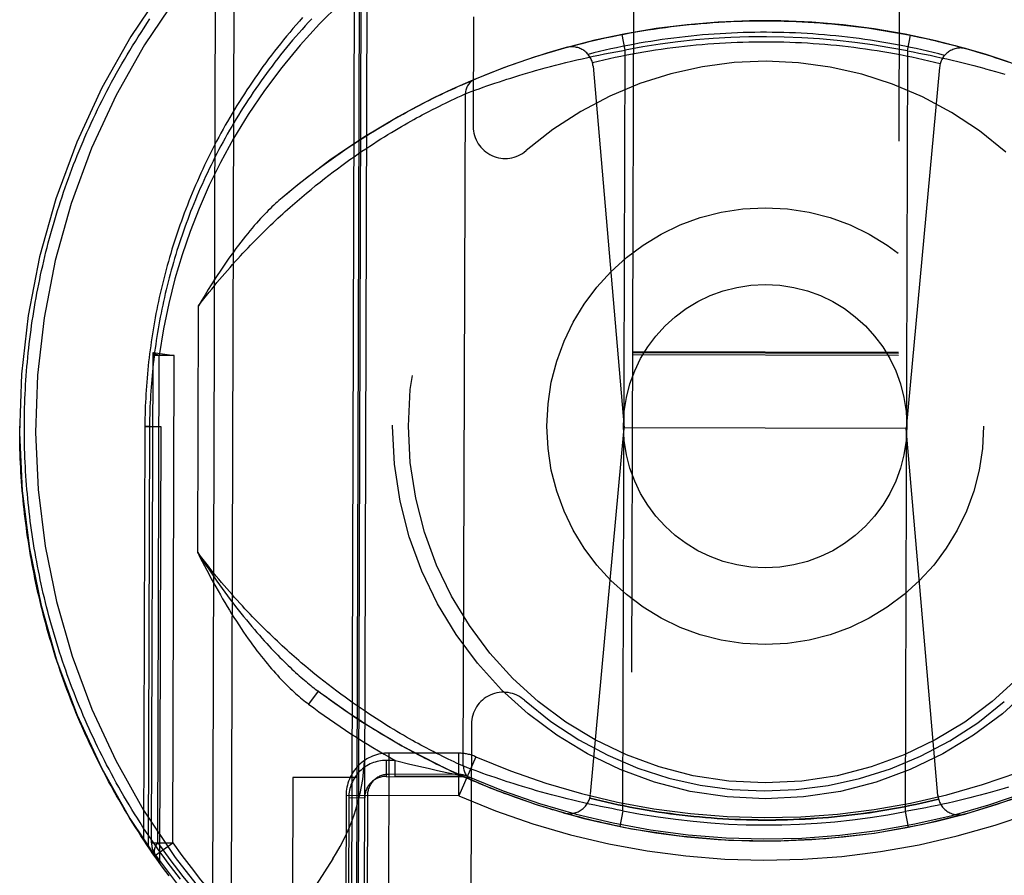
# Model space of a CAD drawing. Header units: inches. Extents: x 0 to 200, y 0 to 129.
# Tile 65 of 99: x 154.641 to 155.565, y 20.454 to 21.257. Entities that reach past the tile are written whole.
import ezdxf

# ---------------------------------------------------------------- set-up
doc = ezdxf.new("R2010")
doc.units = ezdxf.units.IN
doc.header["$LTSCALE"] = 11
doc.header["$MEASUREMENT"] = 0
doc.linetypes.add('HIDDEN', pattern=[0.2, 0.1, -0.1])
doc.layers.add('REAR_DOOR_ASSEMBLY', color=7, linetype='CONTINUOUS')

msp = doc.modelspace()

# ---------------------------------------------------------------- linework, layer by layer
at = {"layer": 'REAR_DOOR_ASSEMBLY', "color": 8, "linetype": 'HIDDEN'}
for p, q in [((155.29126, 45.94492), (155.21021, 18.94434)), ((155.46021, 18.94358), (155.54126, 45.94417)), ((154.84245, 21.35916), (154.83954, 20.39169)), ((154.82481, 21.33615), (154.82204, 20.41483)), ((154.95979, 21.30501), (154.95674, 20.28882)), ((154.95227, 20.26393), (154.95537, 21.29741)), ((154.96426, 20.29708), (154.96727, 21.30015)), ((154.96139, 21.29027), (154.95843, 20.30449)), ((155.06715, 21.26016), (155.06684, 21.15734)), ((155.20958, 21.22894), (155.20672, 21.24367)), ((155.47458, 21.22815), (155.47752, 21.24285)), ((155.47752, 21.24285), (155.48077, 21.2422)), ((155.48077, 21.2422), (155.48402, 21.24152)), ((155.48402, 21.24152), (155.48727, 21.24083)), ((155.48727, 21.24083), (155.49051, 21.24012)), ((155.49051, 21.24012), (155.49376, 21.2394)), ((155.49376, 21.2394), (155.49699, 21.23867)), ((155.49699, 21.23867), (155.50022, 21.23791)), ((155.50022, 21.23791), (155.50344, 21.23715)), ((155.50344, 21.23715), (155.50665, 21.23637)), ((155.50665, 21.23637), (155.50985, 21.23558)), ((155.50985, 21.23558), (155.51303, 21.23478)), ((155.19014, 21.22532), (155.19543, 21.22635)), ((155.19543, 21.22635), (155.20074, 21.22735)), ((155.20074, 21.22735), (155.20604, 21.22832)), ((155.20604, 21.22832), (155.20958, 21.22894)), ((155.20743, 20.51482), (155.20958, 21.22894)), ((155.47458, 21.22815), (155.47243, 20.51402)), ((155.47458, 21.22815), (155.47987, 21.22717)), ((155.47987, 21.22717), (155.48517, 21.22616)), ((155.51303, 21.23478), (155.51619, 21.23396)), ((155.51619, 21.23396), (155.51933, 21.23314)), ((155.51933, 21.23314), (155.52246, 21.2323)), ((155.52246, 21.2323), (155.52556, 21.23146)), ((155.52556, 21.23146), (155.52863, 21.23061)), ((155.52863, 21.23061), (155.53168, 21.22974)), ((155.53168, 21.22974), (155.5347, 21.22888)), ((155.5347, 21.22888), (155.53769, 21.22801)), ((155.53769, 21.22801), (155.54064, 21.22713)), ((155.54064, 21.22713), (155.54501, 21.22581)), ((155.14896, 21.21604), (155.15393, 21.21727)), ((155.15393, 21.21727), (155.15896, 21.21849)), ((155.15896, 21.21849), (155.16406, 21.21969)), ((155.16406, 21.21969), (155.1692, 21.22087)), ((155.1692, 21.22087), (155.17439, 21.22203)), ((155.17439, 21.22203), (155.17961, 21.22315)), ((155.17961, 21.22315), (155.18487, 21.22425)), ((155.18487, 21.22425), (155.19014, 21.22532)), ((155.48517, 21.22616), (155.49047, 21.22512)), ((155.49047, 21.22512), (155.49575, 21.22404)), ((155.49575, 21.22404), (155.50101, 21.22293)), ((155.50101, 21.22293), (155.50625, 21.22179)), ((155.50625, 21.22179), (155.51146, 21.22063)), ((155.51146, 21.22063), (155.51662, 21.21943)), ((155.51662, 21.21943), (155.52174, 21.21822)), ((155.52174, 21.21822), (155.52681, 21.21698)), ((155.54501, 21.22581), (155.54929, 21.22448)), ((155.54929, 21.22448), (155.55348, 21.22316)), ((155.55348, 21.22316), (155.55757, 21.22183)), ((155.55757, 21.22183), (155.56155, 21.22052)), ((155.56155, 21.22052), (155.56542, 21.21921)), ((155.56542, 21.21921), (155.56917, 21.21793)), ((155.11808, 21.20761), (155.12242, 21.20887)), ((155.12242, 21.20887), (155.12537, 21.20971)), ((155.12537, 21.20971), (155.1299, 21.21098)), ((155.1299, 21.21098), (155.13453, 21.21226)), ((155.13453, 21.21226), (155.13925, 21.21352)), ((155.13925, 21.21352), (155.14407, 21.21479)), ((155.14407, 21.21479), (155.14896, 21.21604)), ((155.17936, 21.21374), (155.2085, 20.87435)), ((155.50468, 21.21276), (155.4735, 20.87355)), ((155.52681, 21.21698), (155.53181, 21.21572)), ((155.53181, 21.21572), (155.53675, 21.21445)), ((155.53675, 21.21445), (155.54161, 21.21317)), ((155.54796, 21.21144), (155.55262, 21.21014)), ((155.55262, 21.21014), (155.55717, 21.20885)), ((155.55717, 21.20885), (155.56161, 21.20755)), ((155.0592, 21.19765), (155.06225, 21.19898)), ((155.06225, 21.19898), (155.06553, 21.20039)), ((155.06553, 21.20039), (155.06862, 21.20169)), ((155.08722, 21.19787), (155.09146, 21.19929)), ((155.09146, 21.19929), (155.09482, 21.20039)), ((155.09482, 21.20039), (155.09834, 21.20153)), ((155.09834, 21.20153), (155.10201, 21.2027)), ((155.10201, 21.2027), (155.10582, 21.2039)), ((155.10582, 21.2039), (155.10977, 21.20512)), ((155.10977, 21.20512), (155.11386, 21.20635)), ((155.11386, 21.20635), (155.11808, 21.20761)), ((155.56161, 21.20755), (155.56594, 21.20626)), ((155.04026, 21.18901), (155.04356, 21.19056)), ((155.04356, 21.19056), (155.04666, 21.192)), ((155.04666, 21.192), (155.04957, 21.19334)), ((155.04957, 21.19334), (155.05314, 21.19496)), ((155.05314, 21.19496), (155.05635, 21.19639)), ((155.05635, 21.19639), (155.0592, 21.19765)), ((155.06253, 21.18909), (155.06588, 21.19034)), ((155.06588, 21.19034), (155.0692, 21.19155)), ((155.0692, 21.19155), (155.07249, 21.19274)), ((155.07249, 21.19274), (155.07626, 21.19408)), ((155.07626, 21.19408), (155.07962, 21.19526)), ((155.07962, 21.19526), (155.08327, 21.19653)), ((155.08327, 21.19653), (155.08722, 21.19787)), ((155.01964, 21.17882), (155.02249, 21.18028)), ((155.02249, 21.18028), (155.02526, 21.18168)), ((155.02526, 21.18168), (155.02928, 21.18369)), ((155.02928, 21.18369), (155.03312, 21.18558)), ((155.03312, 21.18558), (155.03678, 21.18735)), ((155.03678, 21.18735), (155.04026, 21.18901)), ((155.04076, 21.17921), (155.04335, 21.18046)), ((155.04335, 21.18046), (155.04652, 21.18197)), ((155.04652, 21.18197), (155.04936, 21.18331)), ((155.04936, 21.18331), (155.05242, 21.18473)), ((155.05242, 21.18473), (155.05537, 21.18608)), ((155.05537, 21.18608), (155.05808, 21.1873)), ((155.05755, 20.5567), (155.05945, 21.18792)), ((155.05945, 21.18793), (155.05954, 21.18797)), ((155.05954, 21.18797), (155.06253, 21.18909)), ((155.00429, 21.17067), (155.0075, 21.17242)), ((155.0075, 21.17242), (155.01064, 21.1741)), ((155.01064, 21.1741), (155.01371, 21.17573)), ((155.01371, 21.17573), (155.01671, 21.1773)), ((155.01671, 21.1773), (155.01964, 21.17882)), ((155.02148, 21.16943), (155.02512, 21.17134)), ((155.02512, 21.17134), (155.0286, 21.17313)), ((155.0286, 21.17313), (155.0319, 21.17482)), ((155.0319, 21.17482), (155.03503, 21.17639)), ((155.03503, 21.17639), (155.03799, 21.17785)), ((155.03799, 21.17785), (155.04076, 21.17921)), ((154.98721, 21.16102), (154.99076, 21.16308)), ((154.99076, 21.16308), (154.99424, 21.16507)), ((154.99424, 21.16507), (154.99766, 21.167)), ((154.99766, 21.167), (155.00101, 21.16887)), ((155.00101, 21.16887), (155.00429, 21.17067)), ((155.00532, 21.16057), (155.00819, 21.16219)), ((155.00819, 21.16219), (155.01099, 21.16375)), ((155.01099, 21.16375), (155.01372, 21.16525)), ((155.01372, 21.16525), (155.01637, 21.16669)), ((155.01637, 21.16669), (155.01896, 21.16809)), ((155.01896, 21.16809), (155.02148, 21.16943)), ((154.97047, 21.15093), (154.97429, 21.1533)), ((154.97992, 21.15671), (154.9836, 21.1589)), ((154.9836, 21.1589), (154.98721, 21.16102)), ((154.99002, 21.15162), (154.99321, 21.15353)), ((154.99321, 21.15353), (154.99633, 21.15538)), ((154.99633, 21.15538), (154.9994, 21.15717)), ((154.9994, 21.15717), (155.00239, 21.1589)), ((155.00239, 21.1589), (155.00532, 21.16057)), ((154.95456, 21.14075), (154.95862, 21.14341)), ((154.95862, 21.14341), (154.96263, 21.14599)), ((154.96263, 21.14599), (154.96658, 21.1485)), ((154.96658, 21.1485), (154.97047, 21.15093)), ((154.97319, 21.14108), (154.97667, 21.14332)), ((154.97667, 21.14332), (154.9801, 21.14549)), ((154.9801, 21.14549), (154.98347, 21.1476)), ((154.98347, 21.1476), (154.98678, 21.14964)), ((154.98678, 21.14964), (154.99002, 21.15162)), ((154.94204, 21.13229), (154.94627, 21.13519)), ((154.94627, 21.13519), (154.95044, 21.13801)), ((154.95044, 21.13801), (154.95456, 21.14075)), ((154.95868, 21.13141), (154.96239, 21.13394)), ((154.96239, 21.13394), (154.96605, 21.13639)), ((154.96605, 21.13639), (154.96964, 21.13877)), ((154.96964, 21.13877), (154.97319, 21.14108)), ((154.92903, 21.12307), (154.93341, 21.12623)), ((154.93341, 21.12623), (154.93775, 21.1293)), ((154.93775, 21.1293), (154.94204, 21.13229)), ((154.94724, 21.12337), (154.95111, 21.12613)), ((154.95111, 21.12613), (154.95492, 21.12881)), ((154.95492, 21.12881), (154.95868, 21.13141)), ((154.91555, 21.11305), (154.92009, 21.11649)), ((154.92009, 21.11649), (154.92459, 21.11983)), ((154.92459, 21.11983), (154.92903, 21.12307)), ((154.93534, 21.1146), (154.93935, 21.1176)), ((154.93935, 21.1176), (154.94332, 21.12053)), ((154.94332, 21.12053), (154.94724, 21.12337)), ((154.90632, 21.10589), (154.91096, 21.10952)), ((154.91096, 21.10952), (154.91555, 21.11305)), ((154.92299, 21.10505), (154.92715, 21.10832)), ((154.92715, 21.10832), (154.93127, 21.1115)), ((154.93127, 21.1115), (154.93534, 21.1146)), ((154.89691, 21.09832), (154.90164, 21.10216)), ((154.90164, 21.10216), (154.90632, 21.10589)), ((154.91023, 21.09466), (154.91453, 21.09822)), ((154.91453, 21.09822), (154.91878, 21.10168)), ((154.91878, 21.10168), (154.92299, 21.10505)), ((154.90588, 21.09101), (154.91023, 21.09466)), ((154.80815, 20.75716), (154.80885, 20.98894)), ((154.76483, 20.48476), (154.7662, 20.94233)), ((154.7662, 20.94233), (154.76639, 20.945)), ((154.7862, 20.94228), (154.7662, 20.94234)), ((154.76639, 20.945), (154.7862, 20.94228)), ((154.77069, 20.48473), (154.77206, 20.94235)), ((154.78483, 20.48471), (154.7862, 20.94238)), ((155.21622, 20.94331), (155.21621, 20.94328)), ((155.21621, 20.94328), (155.46621, 20.94253)), ((155.21622, 20.94612), (155.46622, 20.94537)), ((155.21622, 20.94505), (155.46622, 20.9443)), ((155.21622, 20.94331), (155.46622, 20.94255)), ((155.46622, 20.94255), (155.46621, 20.94253)), ((154.7585, 20.87569), (154.75734, 20.4875)), ((154.7585, 20.87569), (154.7735, 20.87562)), ((154.7629, 20.87564), (154.7585, 20.87569)), ((154.7629, 20.87564), (154.76171, 20.48097)), ((154.7735, 20.87562), (154.77227, 20.46584)), ((155.17688, 20.53026), (155.2085, 20.87435)), ((155.4735, 20.87355), (155.2085, 20.87435)), ((155.47351, 20.87358), (155.20851, 20.87437)), ((155.50306, 20.52928), (155.4735, 20.87355)), ((154.91396, 20.64659), (154.90967, 20.65018)), ((154.9182, 20.64311), (154.91396, 20.64659)), ((154.9224, 20.63973), (154.9182, 20.64311)), ((154.92655, 20.63643), (154.9224, 20.63973)), ((154.93065, 20.63324), (154.92655, 20.63643)), ((154.92126, 20.62696), (154.91224, 20.61497)), ((154.9347, 20.63013), (154.93065, 20.63324)), ((154.9387, 20.62711), (154.9347, 20.63013)), ((154.94265, 20.62417), (154.9387, 20.62711)), ((154.93241, 20.61875), (154.92799, 20.62196)), ((154.93678, 20.61562), (154.93241, 20.61875)), ((154.94654, 20.62132), (154.94265, 20.62417)), ((154.95039, 20.61855), (154.94654, 20.62132)), ((154.95418, 20.61586), (154.95039, 20.61855)), ((154.9411, 20.61258), (154.93678, 20.61562)), ((154.94535, 20.60963), (154.9411, 20.61258)), ((154.94955, 20.60677), (154.94535, 20.60963)), ((154.95792, 20.61325), (154.95418, 20.61586)), ((154.9616, 20.61071), (154.95792, 20.61325)), ((154.96523, 20.60825), (154.9616, 20.61071)), ((154.9688, 20.60587), (154.96523, 20.60825)), ((154.95369, 20.60399), (154.94955, 20.60677)), ((154.95778, 20.60129), (154.95369, 20.60399)), ((154.9618, 20.59867), (154.95778, 20.60129)), ((154.96576, 20.59612), (154.9618, 20.59867)), ((154.97232, 20.60355), (154.9688, 20.60587)), ((154.97577, 20.60131), (154.97232, 20.60355)), ((154.97917, 20.59913), (154.97577, 20.60131)), ((154.98251, 20.59702), (154.97917, 20.59913)), ((154.96966, 20.59365), (154.96576, 20.59612)), ((154.9735, 20.59126), (154.96966, 20.59365)), ((154.98579, 20.59498), (154.98251, 20.59702)), ((154.98901, 20.593), (154.98579, 20.59498)), ((154.99216, 20.59108), (154.98901, 20.593)), ((154.99526, 20.58923), (154.99216, 20.59108)), ((154.99829, 20.58744), (154.99526, 20.58923)), ((155.06516, 20.59616), (155.0644, 20.34348)), ((154.98282, 20.58559), (154.97914, 20.58781)), ((154.98644, 20.58345), (154.98282, 20.58559)), ((154.98999, 20.58137), (154.98644, 20.58345)), ((154.99347, 20.57936), (154.98999, 20.58137)), ((154.99688, 20.57741), (154.99347, 20.57936)), ((155.00125, 20.58571), (154.99829, 20.58744)), ((155.00415, 20.58404), (155.00125, 20.58571)), ((155.00698, 20.58242), (155.00415, 20.58404)), ((155.00975, 20.58086), (155.00698, 20.58242)), ((155.01245, 20.57936), (155.00975, 20.58086)), ((155.01508, 20.57791), (155.01245, 20.57936)), ((155.00023, 20.57553), (154.99688, 20.57741)), ((155.0035, 20.57371), (155.00023, 20.57553)), ((155.00671, 20.57195), (155.0035, 20.57371)), ((155.00984, 20.57025), (155.00671, 20.57195)), ((155.0129, 20.56861), (155.00984, 20.57025)), ((155.01763, 20.57652), (155.01508, 20.57791)), ((155.02012, 20.57518), (155.01763, 20.57652)), ((155.02254, 20.57389), (155.02012, 20.57518)), ((155.02602, 20.57206), (155.02254, 20.57389)), ((155.02934, 20.57034), (155.02602, 20.57206)), ((155.03248, 20.56873), (155.02934, 20.57034)), ((154.98507, 20.56205), (154.98502, 20.54705)), ((154.99363, 20.56203), (154.98507, 20.56205)), ((154.98758, 20.56904), (154.98676, 20.2955)), ((155.0534, 20.56884), (154.98758, 20.56904)), ((154.99358, 20.54703), (154.99363, 20.56203)), ((154.99363, 20.56203), (154.99637, 20.56136)), ((154.99637, 20.56136), (155.00615, 20.55902)), ((155.01588, 20.56703), (155.0129, 20.56861)), ((155.01879, 20.56551), (155.01588, 20.56703)), ((155.02163, 20.56404), (155.01879, 20.56551)), ((155.02438, 20.56263), (155.02163, 20.56404)), ((155.02837, 20.56062), (155.02438, 20.56263)), ((155.03546, 20.56723), (155.03248, 20.56873)), ((155.03825, 20.56584), (155.03546, 20.56723)), ((155.04087, 20.56455), (155.03825, 20.56584)), ((155.04331, 20.56337), (155.04087, 20.56455)), ((155.04626, 20.56195), (155.04331, 20.56337)), ((155.04889, 20.5607), (155.04626, 20.56195)), ((155.05117, 20.55963), (155.04889, 20.5607)), ((155.05328, 20.52884), (155.0534, 20.56884)), ((155.06932, 20.56549), (155.05328, 20.52884)), ((155.00615, 20.55902), (155.0158, 20.55675)), ((155.0158, 20.55675), (155.02469, 20.55471)), ((155.02469, 20.55471), (155.03332, 20.55276)), ((155.03218, 20.55872), (155.02837, 20.56062)), ((155.03581, 20.55695), (155.03218, 20.55872)), ((155.03332, 20.55276), (155.04211, 20.55082)), ((155.03925, 20.55529), (155.03581, 20.55695)), ((155.0425, 20.55374), (155.03925, 20.55529)), ((155.04932, 20.55055), (155.04653, 20.55184)), ((155.05395, 20.55834), (155.05117, 20.55963)), ((155.05644, 20.5572), (155.05395, 20.55834)), ((155.05754, 20.55671), (155.05644, 20.5572)), ((155.05755, 20.5567), (155.05754, 20.55671)), ((155.05757, 20.55671), (155.05756, 20.55672)), ((155.065, 20.55389), (155.06135, 20.55527)), ((155.06854, 20.55258), (155.065, 20.55389)), ((155.07201, 20.55131), (155.06854, 20.55258)), ((154.89751, 20.54617), (154.89706, 20.39617)), ((154.95751, 20.54599), (154.89751, 20.54617)), ((154.98502, 20.54705), (155.05752, 20.54683)), ((155.05334, 20.54884), (154.98752, 20.54904)), ((155.05098, 20.54686), (154.99358, 20.54703)), ((155.04211, 20.55082), (155.05459, 20.54815)), ((155.05274, 20.54899), (155.04932, 20.55055)), ((155.05752, 20.54684), (155.05098, 20.54686)), ((155.05579, 20.54762), (155.05274, 20.54899)), ((155.05909, 20.54615), (155.05579, 20.54762)), ((155.06227, 20.54475), (155.05909, 20.54615)), ((155.06518, 20.54349), (155.06227, 20.54475)), ((155.06664, 20.54287), (155.06518, 20.54349)), ((155.06665, 20.54286), (155.06664, 20.54287)), ((155.0668, 20.54282), (155.06667, 20.54288)), ((155.07596, 20.54988), (155.07201, 20.55131)), ((155.07946, 20.54864), (155.07596, 20.54988)), ((155.08326, 20.54731), (155.07946, 20.54864)), ((155.08734, 20.54591), (155.08326, 20.54731)), ((155.09172, 20.54443), (155.08734, 20.54591)), ((155.09518, 20.54328), (155.09172, 20.54443)), ((155.09879, 20.5421), (155.09518, 20.54328)), ((155.07302, 20.5402), (155.0698, 20.54155)), ((155.07617, 20.5389), (155.07302, 20.5402)), ((155.07928, 20.53763), (155.07617, 20.5389)), ((155.08282, 20.53621), (155.07928, 20.53763)), ((155.08597, 20.53496), (155.08282, 20.53621)), ((155.08939, 20.53363), (155.08597, 20.53496)), ((155.09309, 20.53221), (155.08939, 20.53363)), ((155.10128, 20.5413), (155.09879, 20.5421)), ((155.10513, 20.54007), (155.10128, 20.5413)), ((155.10912, 20.53882), (155.10513, 20.54007)), ((155.11325, 20.53755), (155.10912, 20.53882)), ((155.11749, 20.53627), (155.11325, 20.53755)), ((155.12186, 20.53498), (155.11749, 20.53627)), ((155.12635, 20.53369), (155.12186, 20.53498)), ((155.13093, 20.53239), (155.12635, 20.53369)), ((155.55664, 20.53325), (155.55211, 20.53198)), ((155.56105, 20.53452), (155.55664, 20.53325)), ((155.56535, 20.53578), (155.56105, 20.53452)), ((155.56952, 20.53702), (155.56535, 20.53578)), ((154.94746, 20.52916), (154.94684, 20.32182)), ((155.05323, 20.52884), (154.94746, 20.52916)), ((154.94996, 20.52716), (154.94934, 20.32161)), ((154.94996, 20.52716), (154.96496, 20.52711)), ((154.96746, 20.5291), (154.96684, 20.32177)), ((155.09603, 20.5311), (155.09309, 20.53221)), ((155.09912, 20.52995), (155.09603, 20.5311)), ((155.10234, 20.52876), (155.09912, 20.52995)), ((155.10571, 20.52755), (155.10234, 20.52876)), ((155.10921, 20.5263), (155.10571, 20.52755)), ((155.11284, 20.52504), (155.10921, 20.5263)), ((155.11659, 20.52375), (155.11284, 20.52504)), ((155.12046, 20.52244), (155.11659, 20.52375)), ((155.13562, 20.53109), (155.13093, 20.53239)), ((155.1404, 20.5298), (155.13562, 20.53109)), ((155.14526, 20.52851), (155.1404, 20.5298)), ((155.1502, 20.52724), (155.14526, 20.52851)), ((155.1552, 20.52599), (155.1502, 20.52724)), ((155.16027, 20.52475), (155.1552, 20.52599)), ((155.16539, 20.52353), (155.16027, 20.52475)), ((155.52305, 20.52447), (155.51795, 20.52327)), ((155.52808, 20.52569), (155.52305, 20.52447)), ((155.53305, 20.52693), (155.52808, 20.52569)), ((155.53794, 20.52818), (155.53305, 20.52693)), ((155.54276, 20.52944), (155.53794, 20.52818)), ((155.54748, 20.53071), (155.54276, 20.52944)), ((155.55211, 20.53198), (155.54748, 20.53071)), ((155.12444, 20.52113), (155.12046, 20.52244)), ((155.12853, 20.51981), (155.12444, 20.52113)), ((155.13272, 20.51848), (155.12853, 20.51981)), ((155.137, 20.51716), (155.13272, 20.51848)), ((155.14137, 20.51583), (155.137, 20.51716)), ((155.14432, 20.51496), (155.14137, 20.51583)), ((155.14731, 20.51409), (155.14432, 20.51496)), ((155.17055, 20.52234), (155.16539, 20.52353)), ((155.17576, 20.52117), (155.17055, 20.52234)), ((155.181, 20.52003), (155.17576, 20.52117)), ((155.18626, 20.51892), (155.181, 20.52003)), ((155.19154, 20.51785), (155.18626, 20.51892)), ((155.19684, 20.5168), (155.19154, 20.51785)), ((155.20214, 20.51579), (155.19684, 20.5168)), ((155.20743, 20.51482), (155.20214, 20.51579)), ((155.20743, 20.51482), (155.20449, 20.50011)), ((155.47597, 20.51465), (155.47243, 20.51402)), ((155.48127, 20.51561), (155.47597, 20.51465)), ((155.48658, 20.51661), (155.48127, 20.51561)), ((155.49187, 20.51765), (155.48658, 20.51661)), ((155.49714, 20.51872), (155.49187, 20.51765)), ((155.5024, 20.51981), (155.49714, 20.51872)), ((155.50762, 20.52094), (155.5024, 20.51981)), ((155.51281, 20.52209), (155.50762, 20.52094)), ((155.51795, 20.52327), (155.51281, 20.52209)), ((155.15033, 20.51322), (155.14731, 20.51409)), ((155.15338, 20.51236), (155.15033, 20.51322)), ((155.15645, 20.51151), (155.15338, 20.51236)), ((155.15955, 20.51066), (155.15645, 20.51151)), ((155.16268, 20.50983), (155.15955, 20.51066)), ((155.16582, 20.509), (155.16268, 20.50983)), ((155.16898, 20.50819), (155.16582, 20.509)), ((155.17216, 20.50738), (155.16898, 20.50819)), ((155.17536, 20.50659), (155.17216, 20.50738)), ((155.17857, 20.50581), (155.17536, 20.50659)), ((155.18179, 20.50505), (155.17857, 20.50581)), ((155.47243, 20.51402), (155.47529, 20.4993)), ((155.18502, 20.5043), (155.18179, 20.50505)), ((155.18825, 20.50356), (155.18502, 20.5043)), ((155.1915, 20.50284), (155.18825, 20.50356)), ((155.19474, 20.50213), (155.1915, 20.50284)), ((155.19799, 20.50144), (155.19474, 20.50213)), ((155.20124, 20.50077), (155.19799, 20.50144)), ((155.20449, 20.50011), (155.20124, 20.50077)), ((154.76483, 20.48477), (154.78483, 20.48471)), ((154.76847, 20.4732), (154.78483, 20.48471)), ((154.93502, 20.46967), (154.90543, 20.42385))]:
    msp.add_line(p, q, dxfattribs=at)
for points in [[(154.96139, 21.29027), (154.94153, 21.27235), (154.92253, 21.25346), (154.90436, 21.23357), (154.88711, 21.21274), (154.87074, 21.19087), (154.85555, 21.16846), (154.84186, 21.14606), (154.82955, 21.12349)], [(154.6454, 20.87603), (154.64542, 20.88032), (154.64548, 20.8846), (154.64556, 20.88889), (154.64566, 20.89318), (154.6458, 20.89747), (154.64596, 20.90176), (154.64614, 20.90605), (154.64636, 20.91034), (154.6466, 20.91463), (154.64687, 20.91893), (154.64717, 20.92322), (154.64749, 20.92752), (154.64784, 20.93182), (154.64822, 20.93611), (154.64862, 20.94041), (154.64905, 20.94471), (154.64951, 20.949), (154.65, 20.9533), (154.65052, 20.9576), (154.65106, 20.9619), (154.65163, 20.9662), (154.65223, 20.9705), (154.65286, 20.97481), (154.65351, 20.97911), (154.65419, 20.98341), (154.6549, 20.98772), (154.65564, 20.99202), (154.65641, 20.99633), (154.6572, 21.00063), (154.65803, 21.00494), (154.65888, 21.00925), (154.65977, 21.01356), (154.66068, 21.01787), (154.66162, 21.02218), (154.66259, 21.02649), (154.66359, 21.0308), (154.66462, 21.03511), (154.66567, 21.03942), (154.66676, 21.04374), (154.66788, 21.04805), (154.66903, 21.05237), (154.67021, 21.05668), (154.67142, 21.061), (154.67266, 21.06532), (154.67393, 21.06963), (154.67523, 21.07395), (154.67657, 21.07827), (154.67793, 21.08259), (154.67933, 21.08691), (154.68076, 21.09123), (154.68222, 21.09555), (154.68371, 21.09987), (154.68524, 21.10419), (154.68679, 21.1085), (154.68838, 21.11282), (154.69001, 21.11714), (154.69166, 21.12146), (154.69335, 21.12577), (154.69508, 21.13009), (154.69683, 21.1344), (154.69862, 21.13871), (154.70045, 21.14303), (154.7023, 21.14734), (154.7042, 21.15164), (154.70612, 21.15595), (154.70809, 21.16025), (154.71008, 21.16456), (154.71212, 21.16886), (154.71418, 21.17315), (154.71629, 21.17745), (154.71843, 21.18174), (154.7206, 21.18603), (154.72281, 21.19031), (154.72506, 21.1946), (154.72735, 21.19887), (154.72967, 21.20315), (154.73203, 21.20742), (154.73443, 21.21168), (154.73686, 21.21595), (154.73934, 21.2202), (154.74185, 21.22445), (154.7444, 21.2287), (154.74698, 21.23294), (154.74961, 21.23717), (154.75228, 21.2414), (154.75498, 21.24562), (154.75773, 21.24984), (154.76051, 21.25405), (154.76333, 21.25825)], [(154.90668, 21.25961), (154.90359, 21.25613), (154.90054, 21.25263), (154.89752, 21.24912), (154.89455, 21.2456), (154.89161, 21.24206), (154.88871, 21.23852), (154.88585, 21.23496), (154.88302, 21.2314), (154.88023, 21.22782), (154.87748, 21.22423), (154.87476, 21.22064), (154.87209, 21.21703), (154.86944, 21.21342), (154.86684, 21.2098), (154.86427, 21.20617), (154.86173, 21.20253), (154.85923, 21.19888), (154.85677, 21.19523), (154.85434, 21.19157), (154.85195, 21.1879), (154.84959, 21.18423), (154.84727, 21.18055), (154.84498, 21.17686), (154.84273, 21.17317), (154.84051, 21.16948), (154.83832, 21.16577), (154.83617, 21.16207), (154.83405, 21.15836), (154.83197, 21.15464), (154.82991, 21.15092), (154.8279, 21.1472), (154.82591, 21.14347), (154.82396, 21.13974), (154.82203, 21.136), (154.82015, 21.13226), (154.81829, 21.12852), (154.81646, 21.12478), (154.81467, 21.12103), (154.81291, 21.11728), (154.81118, 21.11353), (154.80948, 21.10977), (154.80781, 21.10601), (154.80617, 21.10226), (154.80456, 21.09849), (154.80299, 21.09473), (154.80144, 21.09097), (154.79992, 21.0872), (154.79843, 21.08343), (154.79698, 21.07966), (154.79555, 21.07589), (154.79415, 21.07212), (154.79278, 21.06835), (154.79144, 21.06458), (154.79013, 21.0608), (154.78884, 21.05703), (154.78759, 21.05326), (154.78636, 21.04948), (154.78517, 21.04571), (154.784, 21.04193), (154.78286, 21.03815), (154.78174, 21.03438), (154.78065, 21.0306), (154.7796, 21.02683), (154.77856, 21.02305), (154.77756, 21.01927), (154.77658, 21.0155), (154.77563, 21.01172), (154.77471, 21.00795), (154.77381, 21.00417), (154.77294, 21.00039), (154.7721, 20.99662), (154.77128, 20.99284), (154.77049, 20.98907), (154.76972, 20.98529), (154.76898, 20.98151), (154.76827, 20.97774), (154.76758, 20.97396), (154.76692, 20.97019), (154.76628, 20.96641), (154.76567, 20.96264), (154.76508, 20.95886), (154.76452, 20.95508), (154.76399, 20.95131), (154.76348, 20.94753), (154.76299, 20.94376), (154.76253, 20.93998), (154.7621, 20.93621), (154.76169, 20.93243), (154.7613, 20.92865), (154.76094, 20.92487), (154.76061, 20.9211), (154.7603, 20.91732), (154.76001, 20.91354), (154.75975, 20.90976), (154.75951, 20.90598), (154.7593, 20.9022), (154.75911, 20.89842), (154.75895, 20.89464), (154.75881, 20.89085), (154.7587, 20.88706), (154.75861, 20.88327), (154.75854, 20.87948), (154.7585, 20.87569)], [(154.9153, 21.25846), (154.91221, 21.25511), (154.90915, 21.25175), (154.90613, 21.24838), (154.90314, 21.24499), (154.90019, 21.24159), (154.89728, 21.23818), (154.89441, 21.23476), (154.89157, 21.23133), (154.88877, 21.22788), (154.886, 21.22443), (154.88327, 21.22096), (154.88057, 21.21749), (154.87792, 21.214), (154.87529, 21.21051), (154.8727, 21.20701), (154.87015, 21.2035), (154.86763, 21.19998), (154.86515, 21.19645), (154.8627, 21.19292), (154.86029, 21.18938), (154.85791, 21.18583), (154.85556, 21.18227), (154.85325, 21.17871), (154.85097, 21.17515), (154.84872, 21.17157), (154.84651, 21.16799), (154.84433, 21.16441), (154.84219, 21.16082), (154.84008, 21.15723), (154.838, 21.15363), (154.83595, 21.15002), (154.83393, 21.14642), (154.83195, 21.1428), (154.83, 21.13919), (154.82808, 21.13557), (154.82619, 21.13195), (154.82433, 21.12832), (154.82251, 21.12469), (154.82071, 21.12106), (154.81895, 21.11742), (154.81722, 21.11379), (154.81551, 21.11014), (154.81384, 21.1065), (154.8122, 21.10286), (154.81058, 21.09921), (154.809, 21.09556), (154.80744, 21.09191), (154.80592, 21.08826), (154.80442, 21.0846), (154.80296, 21.08095), (154.80152, 21.07729), (154.80011, 21.07363), (154.79873, 21.06997), (154.79738, 21.06631), (154.79605, 21.06265), (154.79476, 21.05899), (154.79349, 21.05532), (154.79225, 21.05166), (154.79103, 21.048), (154.78985, 21.04433), (154.78869, 21.04067), (154.78756, 21.037), (154.78646, 21.03334), (154.78538, 21.02967), (154.78433, 21.02601), (154.7833, 21.02234), (154.78231, 21.01868), (154.78133, 21.01501), (154.78039, 21.01135), (154.77947, 21.00768), (154.77858, 21.00402), (154.77771, 21.00035), (154.77687, 20.99669), (154.77605, 20.99302), (154.77526, 20.98936), (154.77449, 20.98569), (154.77375, 20.98203), (154.77304, 20.97836), (154.77235, 20.9747), (154.77168, 20.97103), (154.77104, 20.96737), (154.77043, 20.9637), (154.76983, 20.96004), (154.76927, 20.95637), (154.76873, 20.95271), (154.76821, 20.94904), (154.76771, 20.94538), (154.76724, 20.94171), (154.7668, 20.93805), (154.76638, 20.93438), (154.76598, 20.93072), (154.76561, 20.92705), (154.76526, 20.92338), (154.76494, 20.91972), (154.76463, 20.91605), (154.76436, 20.91238), (154.7641, 20.90871), (154.76387, 20.90505), (154.76367, 20.90138), (154.76349, 20.89771), (154.76333, 20.89404), (154.7632, 20.89037), (154.76308, 20.88668), (154.763, 20.883), (154.76294, 20.87932), (154.7629, 20.87564)], [(155.15412, 21.23131), (155.15952, 21.23277), (155.16494, 21.23419), (155.17036, 21.23557), (155.1758, 21.23691), (155.18124, 21.2382), (155.1867, 21.23945), (155.19216, 21.24065), (155.19764, 21.24181), (155.20312, 21.24293), (155.20862, 21.244), (155.21412, 21.24503), (155.21963, 21.24602), (155.22514, 21.24696), (155.23067, 21.24785), (155.2362, 21.24871), (155.24174, 21.24951), (155.24728, 21.25028), (155.25283, 21.251), (155.25839, 21.25167), (155.26395, 21.2523), (155.26951, 21.25289), (155.27508, 21.25343), (155.28066, 21.25393), (155.28624, 21.25438), (155.29182, 21.25479), (155.2974, 21.25515), (155.30299, 21.25547), (155.30858, 21.25574), (155.31417, 21.25597), (155.31977, 21.25616), (155.32536, 21.2563), (155.33096, 21.25639), (155.33655, 21.25644), (155.34215, 21.25645), (155.34775, 21.25641), (155.35334, 21.25633), (155.35894, 21.2562), (155.36453, 21.25602), (155.37012, 21.25581), (155.37572, 21.25554), (155.3813, 21.25524), (155.38689, 21.25488), (155.39247, 21.25449), (155.39805, 21.25404), (155.40363, 21.25356), (155.4092, 21.25303), (155.41476, 21.25245), (155.42033, 21.25183), (155.42588, 21.25117), (155.43144, 21.25046), (155.43698, 21.24971), (155.44252, 21.24891), (155.44805, 21.24807), (155.45358, 21.24718), (155.4591, 21.24625), (155.46461, 21.24528), (155.47011, 21.24426), (155.47561, 21.2432), (155.48109, 21.24209), (155.48657, 21.24095), (155.49204, 21.23975), (155.4975, 21.23851), (155.50295, 21.23723), (155.50838, 21.23591), (155.51381, 21.23454), (155.51923, 21.23313), (155.52463, 21.23168), (155.53002, 21.23018)], [(155.50942, 21.22395), (155.50412, 21.22531), (155.49881, 21.22663), (155.49349, 21.2279), (155.48817, 21.22912), (155.48283, 21.23031), (155.47749, 21.23145), (155.47214, 21.23254), (155.46678, 21.23359), (155.46141, 21.2346), (155.45603, 21.23557), (155.45065, 21.23649), (155.44527, 21.23737), (155.43987, 21.2382), (155.43447, 21.23899), (155.42907, 21.23973), (155.42366, 21.24043), (155.41825, 21.24109), (155.41283, 21.24171), (155.40741, 21.24227), (155.40198, 21.2428), (155.39655, 21.24328), (155.39111, 21.24372), (155.38568, 21.24411), (155.38024, 21.24446), (155.3748, 21.24476), (155.36935, 21.24502), (155.36391, 21.24524), (155.35846, 21.24541), (155.35302, 21.24554), (155.34757, 21.24562), (155.34212, 21.24566), (155.33667, 21.24565), (155.33122, 21.2456), (155.32577, 21.24551), (155.32033, 21.24537), (155.31488, 21.24518), (155.30943, 21.24496), (155.30399, 21.24469), (155.29855, 21.24437), (155.29311, 21.24401), (155.28768, 21.24361), (155.28224, 21.24316), (155.27681, 21.24267), (155.27139, 21.24213), (155.26596, 21.24155), (155.26055, 21.24092), (155.25513, 21.24026), (155.24972, 21.23954), (155.24432, 21.23879), (155.23892, 21.23799), (155.23353, 21.23714), (155.22814, 21.23625), (155.22276, 21.23532), (155.21739, 21.23434), (155.21202, 21.23332), (155.20667, 21.23226), (155.20132, 21.23115), (155.19597, 21.23), (155.19064, 21.2288), (155.18531, 21.22757), (155.18, 21.22628), (155.17469, 21.22496)], [(155.17871, 21.21741), (155.18406, 21.2187), (155.18941, 21.21994), (155.19478, 21.22113), (155.20016, 21.22229), (155.20554, 21.2234), (155.21094, 21.22446), (155.21634, 21.22548), (155.22175, 21.22646), (155.22717, 21.2274), (155.23259, 21.22829), (155.23802, 21.22914), (155.24346, 21.22994), (155.24891, 21.2307), (155.25436, 21.23141), (155.25982, 21.23208), (155.26528, 21.23271), (155.27075, 21.23329), (155.27622, 21.23383), (155.28169, 21.23432), (155.28717, 21.23477), (155.29266, 21.23518), (155.29814, 21.23554), (155.30363, 21.23586), (155.30912, 21.23613), (155.31462, 21.23636), (155.32011, 21.23654), (155.32561, 21.23668), (155.3311, 21.23678), (155.3366, 21.23683), (155.3421, 21.23683)], [(155.3421, 21.23683), (155.3476, 21.23679), (155.35309, 21.23671), (155.35859, 21.23658), (155.36409, 21.23641), (155.36958, 21.23619), (155.37507, 21.23593), (155.38056, 21.23563), (155.38605, 21.23528), (155.39153, 21.23488), (155.39701, 21.23444), (155.40249, 21.23396), (155.40796, 21.23344), (155.41343, 21.23286), (155.41889, 21.23225), (155.42435, 21.23159), (155.42981, 21.23089), (155.43525, 21.23014), (155.44069, 21.22935), (155.44613, 21.22851), (155.45156, 21.22763), (155.45698, 21.22671), (155.46239, 21.22574), (155.46779, 21.22473), (155.47319, 21.22367), (155.47858, 21.22258), (155.48395, 21.22143), (155.48932, 21.22025), (155.49468, 21.21902), (155.50003, 21.21775), (155.50537, 21.21643)], [(155.54161, 21.21317), (155.54639, 21.21188), (155.54796, 21.21144)], [(155.05808, 21.1873), (155.05916, 21.18779), (155.05944, 21.18791)], [(154.97429, 21.1533), (154.97806, 21.15559), (154.97992, 21.15671)], [(154.82955, 21.12349), (154.81902, 21.102), (154.8095, 21.08038), (154.80104, 21.05874), (154.79352, 21.03679), (154.78682, 21.01432), (154.78101, 20.99119), (154.77609, 20.96717), (154.77206, 20.94235)], [(154.88731, 21.09033), (154.88972, 21.09237), (154.89213, 21.09438), (154.89452, 21.09636), (154.89691, 21.09832)], [(154.80885, 20.98894), (154.81134, 20.99217), (154.81383, 20.99535), (154.81632, 20.99849), (154.8188, 21.00159), (154.82128, 21.00464), (154.82376, 21.00766), (154.82623, 21.01063), (154.82869, 21.01357), (154.83116, 21.01646), (154.83361, 21.01932), (154.83606, 21.02214), (154.83851, 21.02492), (154.84094, 21.02766), (154.84338, 21.03036), (154.8458, 21.03303), (154.84822, 21.03566), (154.85063, 21.03826), (154.85303, 21.04082), (154.85543, 21.04335), (154.85782, 21.04584), (154.8602, 21.0483), (154.86257, 21.05072), (154.86493, 21.05311), (154.86729, 21.05547), (154.86963, 21.0578), (154.87197, 21.0601), (154.8743, 21.06236), (154.87662, 21.0646), (154.87893, 21.0668), (154.88123, 21.06897), (154.88352, 21.07112), (154.8858, 21.07323), (154.88808, 21.07532), (154.89034, 21.07737), (154.89259, 21.0794), (154.89483, 21.0814), (154.89706, 21.08338), (154.89928, 21.08532), (154.90149, 21.08724), (154.90369, 21.08914), (154.90588, 21.09101)], [(154.88731, 21.09033), (154.88582, 21.08905), (154.8843, 21.08772), (154.88273, 21.08632), (154.88113, 21.08485), (154.8795, 21.08332), (154.87783, 21.08173), (154.87613, 21.08007), (154.8744, 21.07835), (154.87264, 21.07655), (154.87084, 21.07469), (154.86901, 21.07275), (154.86714, 21.07074), (154.86524, 21.06864), (154.8633, 21.06646), (154.86131, 21.06419), (154.8593, 21.06183), (154.85724, 21.05939), (154.85515, 21.05685), (154.85302, 21.05422), (154.85085, 21.05148), (154.84863, 21.04863), (154.84636, 21.04567), (154.84406, 21.0426), (154.8417, 21.0394), (154.8393, 21.03608), (154.83684, 21.03262), (154.83433, 21.02903), (154.83177, 21.02528), (154.82915, 21.02139), (154.82646, 21.01733), (154.82371, 21.0131), (154.82089, 21.00868), (154.818, 21.00407), (154.81504, 20.99925), (154.81198, 20.99421), (154.80885, 20.98894)], [(154.77206, 20.94232), (154.77035, 20.94282), (154.76892, 20.9433), (154.76779, 20.94377), (154.76699, 20.94422), (154.76651, 20.94463), (154.76639, 20.945)], [(154.78122, 20.45364), (154.77813, 20.45779), (154.77508, 20.46195), (154.77207, 20.46612), (154.76909, 20.47029), (154.76616, 20.47448), (154.76327, 20.47867), (154.76042, 20.48288), (154.7576, 20.48709), (154.75483, 20.4913), (154.75209, 20.49553), (154.7494, 20.49976), (154.74674, 20.504), (154.74412, 20.50824), (154.74153, 20.51249), (154.73899, 20.51675), (154.73648, 20.52101), (154.73401, 20.52528), (154.73157, 20.52955), (154.72918, 20.53383), (154.72682, 20.53811), (154.72449, 20.54239), (154.7222, 20.54668), (154.71995, 20.55098), (154.71774, 20.55528), (154.71556, 20.55958), (154.71341, 20.56388), (154.7113, 20.56819), (154.70923, 20.5725), (154.70719, 20.57681), (154.70518, 20.58113), (154.70321, 20.58544), (154.70128, 20.58977), (154.69937, 20.59409), (154.6975, 20.59841), (154.69567, 20.60274), (154.69387, 20.60707), (154.6921, 20.6114), (154.69036, 20.61573), (154.68866, 20.62006), (154.68699, 20.6244), (154.68535, 20.62873), (154.68375, 20.63307), (154.68217, 20.63741), (154.68063, 20.64174), (154.67912, 20.64608), (154.67764, 20.65042), (154.6762, 20.65476), (154.67478, 20.6591), (154.6734, 20.66344), (154.67205, 20.66778), (154.67072, 20.67212), (154.66943, 20.67646), (154.66817, 20.6808), (154.66694, 20.68514), (154.66574, 20.68948), (154.66457, 20.69382), (154.66343, 20.69816), (154.66232, 20.7025), (154.66124, 20.70683), (154.66019, 20.71117), (154.65916, 20.71551), (154.65817, 20.71985), (154.65721, 20.72419), (154.65627, 20.72853), (154.65536, 20.73286), (154.65448, 20.7372), (154.65364, 20.74154), (154.65281, 20.74587), (154.65202, 20.75021), (154.65126, 20.75455), (154.65052, 20.75888), (154.64981, 20.76322), (154.64913, 20.76756), (154.64848, 20.77189), (154.64785, 20.77623), (154.64726, 20.78056), (154.64669, 20.7849), (154.64614, 20.78923), (154.64563, 20.79357), (154.64514, 20.7979), (154.64468, 20.80223), (154.64425, 20.80657), (154.64384, 20.8109), (154.64347, 20.81524), (154.64311, 20.81957), (154.64279, 20.82391), (154.64249, 20.82825), (154.64222, 20.83258), (154.64198, 20.83692), (154.64176, 20.84126), (154.64157, 20.84559), (154.64141, 20.84993), (154.64128, 20.85427), (154.64117, 20.85862), (154.64109, 20.86297), (154.64103, 20.86733), (154.641, 20.87169), (154.641, 20.87604)], [(154.79192, 20.45055), (154.78878, 20.45458), (154.78567, 20.45863), (154.78261, 20.46268), (154.77958, 20.46674), (154.7766, 20.47081), (154.77365, 20.47489), (154.77074, 20.47897), (154.76787, 20.48307), (154.76504, 20.48718), (154.76225, 20.49129), (154.7595, 20.49541), (154.75678, 20.49954), (154.75411, 20.50367), (154.75147, 20.50781), (154.74886, 20.51196), (154.7463, 20.51611), (154.74377, 20.52027), (154.74128, 20.52444), (154.73883, 20.52861), (154.73641, 20.53278), (154.73403, 20.53696), (154.73168, 20.54115), (154.72937, 20.54534), (154.7271, 20.54953), (154.72486, 20.55373), (154.72265, 20.55793), (154.72049, 20.56214), (154.71835, 20.56634), (154.71625, 20.57056), (154.71419, 20.57477), (154.71216, 20.57899), (154.71016, 20.58321), (154.7082, 20.58743), (154.70627, 20.59166), (154.70438, 20.59589), (154.70252, 20.60012), (154.70069, 20.60435), (154.69889, 20.60858), (154.69713, 20.61282), (154.6954, 20.61706), (154.6937, 20.62129), (154.69203, 20.62553), (154.6904, 20.62978), (154.68879, 20.63402), (154.68722, 20.63826), (154.68568, 20.64251), (154.68418, 20.64675), (154.6827, 20.651), (154.68125, 20.65524), (154.67984, 20.65949), (154.67845, 20.66373), (154.6771, 20.66798), (154.67577, 20.67223), (154.67448, 20.67647), (154.67322, 20.68072), (154.67198, 20.68497), (154.67078, 20.68921), (154.6696, 20.69346), (154.66846, 20.69771), (154.66734, 20.70195), (154.66626, 20.7062), (154.6652, 20.71045), (154.66417, 20.71469), (154.66317, 20.71894), (154.6622, 20.72318), (154.66125, 20.72743), (154.66034, 20.73167), (154.65945, 20.73592), (154.65859, 20.74016), (154.65776, 20.74441), (154.65695, 20.74865), (154.65618, 20.75289), (154.65543, 20.75714), (154.65471, 20.76138), (154.65402, 20.76562), (154.65335, 20.76987), (154.65271, 20.77411), (154.6521, 20.77835), (154.65152, 20.78259), (154.65096, 20.78684), (154.65043, 20.79108), (154.64992, 20.79532), (154.64945, 20.79956), (154.649, 20.8038), (154.64857, 20.80804), (154.64818, 20.81229), (154.64781, 20.81653), (154.64746, 20.82077), (154.64714, 20.82501), (154.64685, 20.82926), (154.64659, 20.8335), (154.64635, 20.83775), (154.64614, 20.84199), (154.64595, 20.84623), (154.6458, 20.85048), (154.64566, 20.85473), (154.64556, 20.85898), (154.64548, 20.86324), (154.64542, 20.8675), (154.6454, 20.87176), (154.6454, 20.87603)], [(154.90967, 20.65018), (154.90533, 20.65386), (154.90314, 20.65574), (154.90095, 20.65765), (154.89874, 20.65959), (154.89652, 20.66155), (154.89429, 20.66354), (154.89205, 20.66556), (154.8898, 20.66761), (154.88754, 20.66968), (154.88527, 20.67179), (154.88299, 20.67392), (154.88069, 20.67608), (154.87839, 20.67828), (154.87608, 20.6805), (154.87376, 20.68276), (154.87143, 20.68505), (154.86909, 20.68737), (154.86674, 20.68972), (154.86438, 20.69211), (154.86202, 20.69452), (154.85964, 20.69698), (154.85726, 20.69946), (154.85486, 20.70199), (154.85246, 20.70454), (154.85005, 20.70714), (154.84764, 20.70977), (154.84521, 20.71243), (154.84278, 20.71513), (154.84035, 20.71787), (154.8379, 20.72065), (154.83545, 20.72347), (154.83299, 20.72633), (154.83053, 20.72922), (154.82806, 20.73216), (154.82559, 20.73514), (154.82311, 20.73815), (154.82062, 20.74121), (154.81814, 20.74432), (154.81564, 20.74746), (154.81315, 20.75065), (154.81065, 20.75388), (154.80815, 20.75716)], [(154.80815, 20.75716), (154.81074, 20.75315), (154.81333, 20.74921), (154.81591, 20.74534), (154.81848, 20.74152), (154.82105, 20.73777), (154.8236, 20.73409), (154.82615, 20.73046), (154.82868, 20.72689), (154.83121, 20.72339), (154.83373, 20.71994), (154.83624, 20.71655), (154.83874, 20.71321), (154.84123, 20.70994), (154.84371, 20.70672), (154.84617, 20.70355), (154.84863, 20.70044)], [(154.80815, 20.75716), (154.81028, 20.75292), (154.81242, 20.74874), (154.81455, 20.74463), (154.81667, 20.74057), (154.8188, 20.73657), (154.82092, 20.73263), (154.82305, 20.72875), (154.82517, 20.72493), (154.82729, 20.72116), (154.82941, 20.71745), (154.83153, 20.71379), (154.83366, 20.71019), (154.83578, 20.70665), (154.8379, 20.70316), (154.84002, 20.69972), (154.84215, 20.69634)], [(154.84863, 20.70044), (154.85126, 20.69717), (154.85384, 20.69399), (154.85638, 20.6909), (154.85888, 20.68792), (154.86133, 20.68503), (154.86373, 20.68223), (154.86609, 20.67953), (154.8684, 20.67691), (154.87067, 20.67437), (154.8729, 20.67192), (154.87508, 20.66954), (154.87722, 20.66724), (154.87933, 20.66501), (154.88139, 20.66285), (154.88342, 20.66076), (154.88541, 20.65873), (154.88737, 20.65676), (154.88929, 20.65486), (154.89118, 20.65301), (154.89303, 20.65122), (154.89485, 20.64949), (154.89663, 20.6478), (154.89839, 20.64617), (154.90011, 20.64459), (154.9018, 20.64306), (154.90347, 20.64157), (154.9051, 20.64013), (154.9067, 20.63874), (154.90828, 20.63738), (154.90983, 20.63607), (154.91135, 20.6348), (154.91284, 20.63357), (154.91431, 20.63238), (154.91575, 20.63123), (154.91716, 20.63011), (154.91855, 20.62903), (154.91992, 20.62798), (154.92126, 20.62696)], [(154.84215, 20.69634), (154.84443, 20.69277), (154.84669, 20.68929), (154.84893, 20.68592), (154.85113, 20.68264), (154.85331, 20.67947), (154.85546, 20.67639), (154.85759, 20.67341), (154.85968, 20.67052), (154.86175, 20.66772), (154.8638, 20.66501), (154.86581, 20.66238), (154.86781, 20.65982), (154.86978, 20.65734), (154.87173, 20.65494), (154.87365, 20.65261), (154.87555, 20.65035), (154.87743, 20.64816), (154.87929, 20.64604), (154.88113, 20.64397), (154.88294, 20.64197), (154.88473, 20.64004), (154.88651, 20.63816), (154.88826, 20.63633), (154.89, 20.63457), (154.89171, 20.63285), (154.8934, 20.6312), (154.89508, 20.62959), (154.89673, 20.62803), (154.89837, 20.62652), (154.89999, 20.62506), (154.90158, 20.62365), (154.90316, 20.62228), (154.90472, 20.62096), (154.90626, 20.61968), (154.90779, 20.61844), (154.90929, 20.61724), (154.91077, 20.61609), (154.91224, 20.61497)], [(154.92799, 20.62196), (154.92351, 20.62527), (154.92126, 20.62696)], [(154.97914, 20.58781), (154.9754, 20.59009), (154.9735, 20.59126)], [(155.04653, 20.55184), (155.04354, 20.55325), (155.0425, 20.55374)], [(155.06135, 20.55527), (155.0579, 20.55659), (155.05779, 20.55663), (155.05757, 20.55671)], [(155.0698, 20.54155), (155.06697, 20.54275), (155.0668, 20.54282)], [(155.17619, 20.5266), (155.18155, 20.52528), (155.18691, 20.524), (155.19228, 20.52277), (155.19766, 20.52158), (155.20306, 20.52043), (155.20846, 20.51932), (155.21387, 20.51826), (155.21929, 20.51725), (155.22471, 20.51627), (155.23015, 20.51535), (155.23559, 20.51446), (155.24104, 20.51362), (155.24649, 20.51283), (155.25195, 20.51207), (155.25742, 20.51137), (155.2629, 20.5107), (155.26837, 20.51008), (155.27386, 20.50951), (155.27934, 20.50898), (155.28484, 20.5085), (155.29033, 20.50805), (155.29583, 20.50766), (155.30133, 20.50731), (155.30684, 20.507), (155.31234, 20.50674), (155.31785, 20.50652), (155.32336, 20.50635), (155.32887, 20.50622), (155.33439, 20.50614), (155.3399, 20.5061)], [(155.33991, 20.50612), (155.33439, 20.50616), (155.32888, 20.50625), (155.32337, 20.50637), (155.31786, 20.50655), (155.31235, 20.50676), (155.30684, 20.50703), (155.30134, 20.50733), (155.29584, 20.50769), (155.29034, 20.50808), (155.28484, 20.50852), (155.27935, 20.50901), (155.27386, 20.50954), (155.26838, 20.51011), (155.2629, 20.51073), (155.25743, 20.51139), (155.25196, 20.5121), (155.2465, 20.51285), (155.24105, 20.51365), (155.2356, 20.51449), (155.23016, 20.51537), (155.22472, 20.5163), (155.21929, 20.51727), (155.21388, 20.51829), (155.20847, 20.51935), (155.20306, 20.52045), (155.19767, 20.5216), (155.19229, 20.52279), (155.18692, 20.52403), (155.18155, 20.52531), (155.1762, 20.52663)], [(155.3399, 20.5061), (155.34541, 20.5061), (155.35092, 20.50615), (155.35644, 20.50625), (155.36195, 20.50639), (155.36746, 20.50657), (155.37297, 20.5068), (155.37847, 20.50708), (155.38398, 20.50739), (155.38948, 20.50776), (155.39498, 20.50816), (155.40047, 20.50862), (155.40596, 20.50911), (155.41145, 20.50966), (155.41693, 20.51024), (155.42241, 20.51087), (155.42788, 20.51155), (155.43334, 20.51226), (155.4388, 20.51303), (155.44426, 20.51384), (155.4497, 20.51469), (155.45514, 20.51558), (155.46058, 20.51652), (155.466, 20.51751), (155.47142, 20.51853), (155.47683, 20.51961), (155.48222, 20.52072), (155.48761, 20.52188), (155.49299, 20.52308), (155.49836, 20.52433), (155.50373, 20.52562)], [(155.50373, 20.52565), (155.49837, 20.52436), (155.493, 20.52311), (155.48762, 20.52191), (155.48223, 20.52075), (155.47683, 20.51963), (155.47143, 20.51856), (155.46601, 20.51753), (155.46058, 20.51655), (155.45515, 20.51561), (155.44971, 20.51471), (155.44426, 20.51386), (155.43881, 20.51305), (155.43335, 20.51229), (155.42789, 20.51157), (155.42241, 20.5109), (155.41694, 20.51027), (155.41145, 20.50968), (155.40597, 20.50914), (155.40048, 20.50864), (155.39498, 20.50819), (155.38949, 20.50778), (155.38398, 20.50742), (155.37848, 20.5071), (155.37297, 20.50683), (155.36747, 20.5066), (155.36196, 20.50641), (155.35644, 20.50627), (155.35093, 20.50618), (155.34542, 20.50613), (155.33991, 20.50612)], [(154.76847, 20.4732), (154.76777, 20.47464), (154.76749, 20.47634), (154.76766, 20.47825), (154.76826, 20.48032), (154.76927, 20.48251), (154.77069, 20.48475)], [(154.77069, 20.48473), (154.78202, 20.46905), (154.79432, 20.45313), (154.80759, 20.43695), (154.82183, 20.42063), (154.83708, 20.40432), (154.85333, 20.38796)]]:
    msp.add_lwpolyline(points, dxfattribs=at)
for centre, radius in [((155.34101, 20.87595), 0.35), ((155.341, 20.87593), 0.335), ((155.341, 20.87592), 0.205), ((155.341, 20.87593), 0.133)]:
    msp.add_circle(centre, radius, dxfattribs=at)
for centre, radius, start, end in [((155.341, 20.87395), 0.7, 305.34065, 234.31539), ((155.341, 20.87395), 0.685, 305.34065, 234.31539), ((155.34099, 20.87144), 0.58251, 0.07445, 179.58159), ((155.34098, 20.86594), 0.58, 7.4902, 172.16584), ((155.34099, 20.87144), 0.56751, 0.07769, 179.57835), ((155.34098, 20.86595), 0.56, 7.49419, 172.15532), ((155.34006, 20.55648), 0.7, 74.25285, 112.81417), ((155.34006, 20.55648), 0.685, 78.67496, 100.98108), ((155.34005, 20.55645), 0.7, 105.40318, 130.299), ((155.15944, 21.21203), 0.02, 5.2172, 105.22631), ((155.5246, 21.21093), 0.02, 74.25848, 175.06294), ((155.34005, 20.55645), 0.7, 49.35704, 74.25286), ((155.341, 20.87592), 0.3425, 48.70195, 130.9541), ((155.07445, 21.18787), 0.015, 112.81432, 179.82802), ((155.09684, 21.15725), 0.03, 179.82802, 310.9541), ((154.7862, 20.94228), 0.02, 172.16584, 179.82802), ((155.34194, 21.18645), 0.7, 233.05994, 293.62966), ((155.09516, 20.59607), 0.03, 48.70195, 179.82802), ((155.341, 20.87592), 0.3425, 228.70195, 310.9541), ((155.34194, 21.18645), 0.715, 233.05994, 240.84631), ((154.77708, 20.57165), 0.188, 327.14878, 359.82802), ((154.98746, 20.52904), 0.04, 89.82802, 179.82802), ((154.98496, 20.52705), 0.035, 89.82802, 179.82802), ((155.05328, 20.52884), 0.04, 66.3609, 89.82802), ((155.34195, 21.18844), 0.68, 246.36424, 293.29206), ((155.07255, 20.55666), 0.015, 179.82802, 246.84172), ((154.98496, 20.52705), 0.02, 89.82802, 179.82802), ((154.98746, 20.52904), 0.02, 89.82802, 179.82802), ((155.05328, 20.52884), 0.02, 66.36406, 89.82802), ((155.34194, 21.18844), 0.7, 246.36406, 293.29198), ((155.34195, 21.18648), 0.7, 254.21493, 292.81448), ((155.34194, 21.18844), 0.72, 246.36035, 293.28717), ((155.15696, 20.53209), 0.02, 254.20959, 354.43318), ((155.52299, 20.53099), 0.02, 184.59672, 285.62023), ((155.34195, 21.18648), 0.685, 258.67496, 280.98108), ((154.78483, 20.4847), 0.02, 179.82802, 215.12417), ((155.34101, 20.87595), 0.68, 215.12417, 234.57472), ((155.341, 20.87593), 0.7, 215.12388, 324.53188)]:
    msp.add_arc(centre, radius, start, end, dxfattribs=at)

doc.saveas('drawing.dxf')
